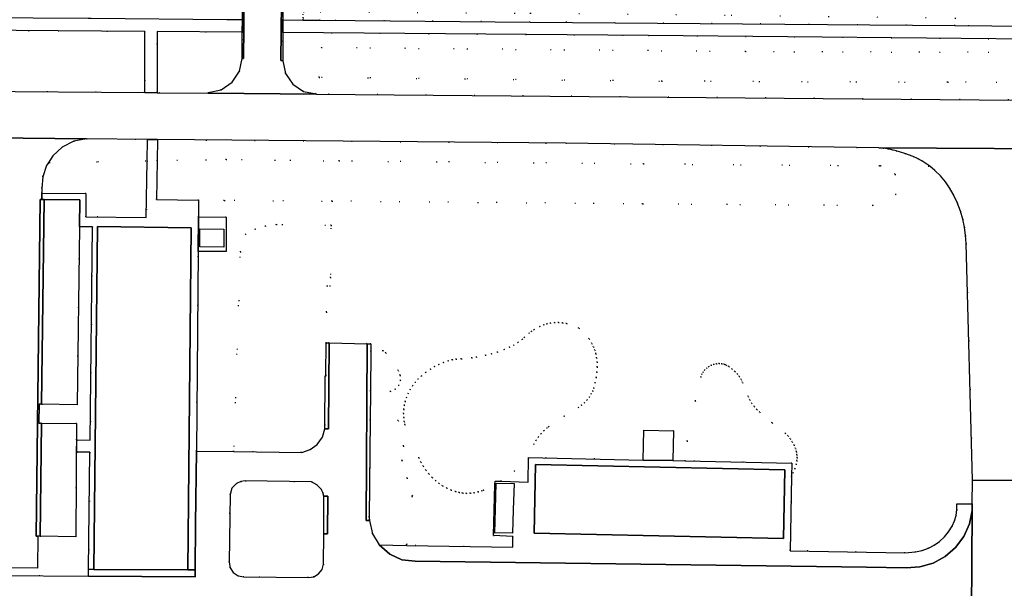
# Model space of a CAD drawing. Header units: metres. Extents: x 174791 to 179073, y 406431 to 409043.
# Tile 23 of 256: x 175643 to 175774, y 407369 to 407444. Entities that reach past the tile are written whole.
import ezdxf

# ---------------------------------------------------------------- set-up
doc = ezdxf.new("R2010")
doc.units = ezdxf.units.M
doc.linetypes.add('DOT', pattern=[6.35, 0, -6.35])
for name, color, linetype in [('overigbouwwerk_overkapping', 254, 'Continuous'), ('panden', 254, 'Continuous'), ('terreindeelbegroeid', 254, 'DOT'), ('wegdeel_molgoot', 254, 'Continuous'), ('wegdeel_parkeervlak', 254, 'Continuous'), ('wegdeel_rijbaan', 254, 'Continuous'), ('wegdeel_voetpad', 254, 'Continuous')]:
    doc.layers.add(name, color=color, linetype=linetype)

msp = doc.modelspace()

# ---------------------------------------------------------------- linework, layer by layer
at = {"layer": 'overigbouwwerk_overkapping'}
for points in [[(175670.049, 407414.059, 0), (175666.849, 407414.084, 0), (175666.868, 407416.484, 0), (175670.068, 407416.458, 0)], [(175706.161, 407379.237, 0), (175706.269, 407382.706, 0), (175708.623, 407382.633, 0), (175708.515, 407379.164, 0), (175708.418, 407376.036, 0), (175706.064, 407376.109, 0)]]:
    msp.add_polyline3d(points, close=True, dxfattribs=at)
at = {"layer": 'panden'}
for points in [[(175665.263, 407371.154, 0), (175652.756, 407371.2, 0), (175653.244, 407416.786, 0), (175665.735, 407416.641, 0)], [(175711.28, 407376.043, 0), (175711.477, 407385.164, 0), (175744.617, 407384.448, 0), (175744.459, 407375.326, 0)]]:
    msp.add_polyline3d(points, close=True, dxfattribs=at)
at = {"layer": 'terreindeelbegroeid'}
for points in [[(175680.617, 407444.535, 0), (175680.611, 407444.233, 0), (175677.911, 407444.256, 0), (175678.015, 407453.758, 0)], [(175781.986, 407443.37, 0), (175767.227, 407443.496, 0), (175767.245, 407444.508, 0)], [(175639.294, 407371.426, 0), (175645.28, 407371.371, 0), (175645.315, 407375.64, 0), (175645.643, 407375.632, 0), (175650.398, 407375.552, 0), (175650.489, 407390.601, 0), (175645.82, 407390.658, 0), (175645.487, 407390.665, 0), (175645.527, 407393.174, 0), (175645.838, 407393.171, 0), (175650.564, 407393.09, 0), (175650.862, 407416.753, 0), (175652.579, 407416.739, 0), (175652.288, 407388.398, 0), (175650.519, 407388.427, 0), (175650.489, 407386.801, 0), (175652.259, 407386.788, 0), (175652.079, 407371.255, 0), (175652.069, 407370.345, 0), (175628.003, 407370.512, 0)]]:
    msp.add_polyline3d(points, dxfattribs=at)
for points in [[(175682.858, 407445.321, 0), (175710.732, 407445.148, 0), (175710.787, 407445.148, 0), (175737.495, 407444.888, 0), (175767.245, 407444.508, 0), (175767.227, 407443.496, 0), (175710.761, 407443.976, 0), (175682.879, 407444.214, 0), (175680.611, 407444.233, 0), (175680.617, 407444.535, 0), (175680.619, 407444.935, 0), (175680.622, 407445.335, 0)], [(175659.547, 407442.712, 0), (175659.543, 407434.589, 0), (175636.534, 407434.764, 0), (175631.193, 407442.919, 0), (175648.037, 407442.784, 0)], [(175672.497, 407442.63, 0), (175672.486, 407441.656, 0), (175672.478, 407439.138, 0), (175672.129, 407437.429, 0), (175671.168, 407435.973, 0), (175669.709, 407434.969, 0), (175667.978, 407434.591, 0), (175667.977, 407434.517, 0), (175661.173, 407434.575, 0), (175661.177, 407442.701, 0)], [(175781.942, 407441.66, 0), (175781.898, 407439.915, 0), (175739.379, 407440.043, 0), (175683.016, 407440.584, 0), (175682.712, 407436.616, 0), (175728.276, 407436.119, 0), (175766.266, 407435.97, 0), (175781.63, 407436.042, 0), (175780.817, 407433.559, 0), (175682.349, 407434.395, 0), (175682.349, 407434.433, 0), (175680.659, 407434.761, 0), (175679.223, 407435.71, 0), (175678.258, 407437.137, 0), (175677.913, 407438.824, 0), (175677.88, 407441.371, 0), (175677.893, 407442.576, 0), (175726.489, 407442.194, 0)], [(175781.898, 407439.915, 0), (175781.815, 407436.607, 0), (175781.63, 407436.042, 0), (175766.266, 407435.97, 0), (175728.276, 407436.119, 0), (175682.712, 407436.616, 0), (175683.016, 407440.584, 0), (175739.379, 407440.043, 0)], [(175659.893, 407428.365, 0), (175659.856, 407425.547, 0), (175646.694, 407425.234, 0), (175647.317, 407426.188, 0), (175648.588, 407427.349, 0), (175650.124, 407428.126, 0), (175651.812, 407428.462, 0)], [(175757.109, 407427.265, 0), (175757.693, 407427.205, 0), (175758.273, 407427.116, 0), (175758.848, 407426.999, 0), (175759.417, 407426.853, 0), (175760.549, 407426.504, 0), (175761.662, 407426.1, 0), (175762.263, 407425.833, 0), (175762.838, 407425.515, 0), (175763.37, 407425.17, 0), (175763.883, 407424.799, 0), (175757.202, 407424.854, 0), (175725.836, 407425.113, 0), (175685.391, 407425.519, 0), (175670.357, 407425.685, 0), (175661.189, 407425.533, 0), (175661.232, 407428.349, 0), (175715.492, 407427.869, 0)], [(175645.855, 407421.217, 0), (175645.852, 407421.873, 0), (175645.98, 407423.418, 0), (175646.478, 407424.885, 0), (175646.694, 407425.234, 0), (175659.856, 407425.547, 0), (175659.755, 407417.979, 0), (175651.703, 407418.082, 0), (175651.727, 407421.178, 0)], [(175757.202, 407424.854, 0), (175759.28, 407423.742, 0), (175759.358, 407421.053, 0), (175756.326, 407419.6, 0), (175725.715, 407419.821, 0), (175684.438, 407420.171, 0), (175670.119, 407420.268, 0), (175666.698, 407420.285, 0), (175661.11, 407420.381, 0), (175661.189, 407425.533, 0), (175670.357, 407425.685, 0), (175685.391, 407425.519, 0), (175725.836, 407425.113, 0)], [(175763.883, 407424.799, 0), (175764.572, 407424.231, 0), (175765.302, 407423.52, 0), (175765.963, 407422.743, 0), (175766.525, 407421.94, 0), (175767.01, 407421.089, 0), (175767.527, 407419.973, 0), (175767.96, 407418.822, 0), (175768.268, 407417.771, 0), (175768.497, 407416.7, 0), (175768.646, 407415.615, 0), (175768.713, 407414.521, 0), (175769.567, 407383.085, 0), (175769.536, 407379.93, 0), (175767.494, 407379.947, 0), (175767.486, 407379.173, 0), (175767.374, 407378.408, 0), (175767.159, 407377.665, 0), (175766.846, 407376.958, 0), (175766.392, 407376.222, 0), (175765.842, 407375.554, 0), (175765.196, 407374.955, 0), (175764.477, 407374.447, 0), (175763.691, 407374.036, 0), (175762.858, 407373.732, 0), (175761.992, 407373.542, 0), (175760.566, 407373.439, 0), (175745.328, 407373.716, 0), (175745.506, 407383.58, 0), (175745.738, 407384.057, 0), (175745.954, 407384.618, 0), (175746.131, 407385.217, 0), (175746.227, 407385.685, 0), (175746.254, 407386.073, 0), (175746.23, 407386.47, 0), (175746.16, 407386.867, 0), (175746.032, 407387.288, 0), (175745.842, 407387.752, 0), (175745.611, 407388.195, 0), (175745.345, 407388.597, 0), (175745.039, 407388.97, 0), (175744.696, 407389.309, 0), (175742.939, 407390.7, 0), (175741.278, 407392.113, 0), (175740.893, 407392.473, 0), (175740.543, 407392.867, 0), (175740.232, 407393.292, 0), (175739.963, 407393.745, 0), (175739.736, 407394.221, 0), (175739.013, 407396.059, 0), (175738.81, 407396.467, 0), (175738.567, 407396.853, 0), (175738.288, 407397.212, 0), (175737.973, 407397.542, 0), (175737.588, 407397.874, 0), (175737.169, 407398.176, 0), (175736.82, 407398.383, 0), (175736.545, 407398.491, 0), (175736.249, 407398.557, 0), (175735.894, 407398.582, 0), (175735.538, 407398.557, 0), (175735.185, 407398.48, 0), (175734.839, 407398.353, 0), (175734.515, 407398.18, 0), (175734.23, 407397.974, 0), (175733.979, 407397.733, 0), (175733.763, 407397.459, 0), (175733.587, 407397.159, 0), (175733.453, 407396.837, 0), (175732.741, 407393.602, 0), (175731.646, 407388.298, 0), (175731.381, 407385.65, 0), (175729.752, 407385.684, 0), (175729.834, 407389.643, 0), (175725.875, 407389.726, 0), (175725.793, 407385.766, 0), (175710.566, 407386.083, 0), (175710.495, 407382.83, 0), (175706.944, 407382.941, 0), (175708.678, 407384.292, 0), (175711.274, 407387.868, 0), (175711.541, 407388.356, 0), (175711.849, 407388.819, 0), (175712.197, 407389.254, 0), (175712.582, 407389.655, 0), (175713.001, 407390.022, 0), (175713.222, 407390.191, 0), (175715.296, 407391.606, 0), (175717.177, 407392.755, 0), (175717.592, 407393.046, 0), (175717.976, 407393.376, 0), (175718.327, 407393.741, 0), (175718.64, 407394.139, 0), (175718.896, 407394.539, 0), (175719.083, 407394.917, 0), (175719.225, 407395.313, 0), (175719.412, 407396.025, 0), (175719.552, 407396.748, 0), (175719.641, 407397.446, 0), (175719.678, 407398.128, 0), (175719.667, 407398.765, 0), (175719.607, 407399.351, 0), (175719.507, 407399.893, 0), (175719.373, 407400.36, 0), (175719.196, 407400.813, 0), (175718.977, 407401.247, 0), (175718.599, 407401.884, 0), (175717.241, 407403.3, 0), (175715.594, 407403.888, 0), (175715.071, 407403.984, 0), (175714.542, 407404.029, 0), (175714.011, 407404.024, 0), (175713.482, 407403.968, 0), (175713.002, 407403.87, 0), (175712.6, 407403.74, 0), (175712.07, 407403.495, 0), (175711.318, 407403.093, 0), (175710.951, 407402.876, 0), (175710.62, 407402.627, 0), (175710.001, 407402.085, 0), (175709.704, 407401.801, 0), (175709.152, 407401.398, 0), (175708.578, 407401.038, 0), (175708.018, 407400.745, 0), (175707.323, 407400.447, 0), (175706.418, 407400.115, 0), (175705.628, 407399.869, 0), (175704.846, 407399.678, 0), (175703.637, 407399.438, 0), (175703.009, 407399.34, 0), (175701.62, 407399.213, 0), (175700.925, 407399.167, 0), (175700.433, 407399.089, 0), (175699.885, 407398.947, 0), (175699.241, 407398.731, 0), (175698.624, 407398.474, 0), (175698.059, 407398.188, 0), (175697.506, 407397.852, 0), (175696.9, 407397.422, 0), (175696.325, 407396.953, 0), (175695.875, 407396.53, 0), (175695.493, 407396.099, 0), (175695.146, 407395.631, 0), (175694.832, 407395.129, 0), (175694.559, 407394.603, 0), (175694.342, 407394.086, 0), (175694.173, 407393.562, 0), (175694.05, 407393.027, 0), (175693.975, 407392.492, 0), (175693.949, 407391.953, 0), (175693.971, 407391.413, 0), (175694.041, 407390.878, 0), (175694.125, 407390.482, 0), (175695.992, 407386.037, 0), (175696.258, 407385.476, 0), (175696.566, 407384.936, 0), (175696.913, 407384.421, 0), (175697.302, 407383.927, 0), (175697.742, 407383.448, 0), (175698.217, 407383.004, 0), (175698.657, 407382.654, 0), (175699.125, 407382.344, 0), (175699.678, 407382.042, 0), (175700.274, 407381.775, 0), (175700.85, 407381.568, 0), (175701.324, 407381.445, 0), (175701.807, 407381.368, 0), (175702.312, 407381.336, 0), (175702.827, 407381.35, 0), (175703.339, 407381.411, 0), (175703.844, 407381.517, 0), (175704.336, 407381.669, 0), (175704.577, 407381.762, 0), (175706.092, 407382.514, 0), (175705.881, 407375.72, 0), (175708.475, 407375.602, 0), (175708.467, 407374.178, 0), (175694.335, 407374.424, 0), (175695.109, 407381.014, 0), (175694.406, 407383.355, 0), (175693.732, 407385.724, 0), (175693.955, 407387.622, 0), (175693.235, 407391.017, 0), (175689.5, 407391.07, 0), (175689.537, 407394.931, 0), (175692.222, 407394.852, 0), (175692.836, 407395.164, 0), (175693.293, 407395.68, 0), (175693.528, 407396.327, 0), (175693.508, 407397.016, 0), (175693.236, 407397.649, 0), (175691.585, 407400.022, 0), (175691.197, 407400.336, 0), (175691.196, 407400.295, 0), (175689.587, 407400.171, 0), (175689.597, 407401.218, 0), (175689.12, 407401.227, 0), (175684.07, 407401.318, 0), (175683.669, 407401.323, 0), (175683.719, 407405.435, 0), (175683.762, 407408.909, 0), (175684.206, 407408.872, 0), (175684.227, 407410.022, 0), (175684.326, 407416.955, 0), (175677.035, 407417.048, 0), (175675.599, 407416.864, 0), (175674.214, 407416.439, 0), (175672.921, 407415.787, 0), (175672.253, 407413.442, 0), (175671.373, 407386.893, 0), (175666.437, 407386.952, 0), (175666.645, 407413.485, 0), (175670.345, 407413.456, 0), (175670.381, 407418.056, 0), (175666.681, 407418.085, 0), (175666.698, 407420.285, 0), (175670.119, 407420.268, 0), (175684.438, 407420.171, 0), (175725.715, 407419.821, 0), (175756.326, 407419.6, 0), (175759.358, 407421.053, 0), (175759.28, 407423.742, 0), (175757.202, 407424.854, 0)], [(175684.227, 407410.022, 0), (175684.206, 407408.872, 0), (175683.762, 407408.909, 0), (175683.719, 407405.435, 0), (175683.669, 407401.323, 0), (175683.617, 407397.087, 0), (175683.65, 407396.96, 0), (175683.536, 407396.953, 0), (175683.49, 407389.906, 0), (175683.152, 407388.79, 0), (175682.48, 407387.838, 0), (175681.532, 407387.142, 0), (175680.411, 407386.785, 0), (175671.373, 407386.893, 0), (175672.253, 407413.442, 0), (175672.921, 407415.787, 0), (175674.214, 407416.439, 0), (175675.599, 407416.864, 0), (175677.035, 407417.048, 0), (175684.326, 407416.955, 0)], [(175717.241, 407403.3, 0), (175718.599, 407401.884, 0), (175718.977, 407401.247, 0), (175719.196, 407400.813, 0), (175719.373, 407400.36, 0), (175719.507, 407399.893, 0), (175719.607, 407399.351, 0), (175719.667, 407398.765, 0), (175719.678, 407398.128, 0), (175719.641, 407397.446, 0), (175719.552, 407396.748, 0), (175719.412, 407396.025, 0), (175719.225, 407395.313, 0), (175719.083, 407394.917, 0), (175718.896, 407394.539, 0), (175718.64, 407394.139, 0), (175718.327, 407393.741, 0), (175717.976, 407393.376, 0), (175717.592, 407393.046, 0), (175717.177, 407392.755, 0), (175715.296, 407391.606, 0), (175713.222, 407390.191, 0), (175713.001, 407390.022, 0), (175712.582, 407389.655, 0), (175712.197, 407389.254, 0), (175711.849, 407388.819, 0), (175711.541, 407388.356, 0), (175711.274, 407387.868, 0), (175708.678, 407384.292, 0), (175706.944, 407382.941, 0), (175706.106, 407382.967, 0), (175706.092, 407382.514, 0), (175704.577, 407381.762, 0), (175704.336, 407381.669, 0), (175703.844, 407381.517, 0), (175703.339, 407381.411, 0), (175702.827, 407381.35, 0), (175702.312, 407381.336, 0), (175701.807, 407381.368, 0), (175701.324, 407381.445, 0), (175700.85, 407381.568, 0), (175700.274, 407381.775, 0), (175699.678, 407382.042, 0), (175699.125, 407382.344, 0), (175698.657, 407382.654, 0), (175698.217, 407383.004, 0), (175697.742, 407383.448, 0), (175697.302, 407383.927, 0), (175696.913, 407384.421, 0), (175696.566, 407384.936, 0), (175696.258, 407385.476, 0), (175695.992, 407386.037, 0), (175694.125, 407390.482, 0), (175694.041, 407390.878, 0), (175693.971, 407391.413, 0), (175693.949, 407391.953, 0), (175693.975, 407392.492, 0), (175694.05, 407393.027, 0), (175694.173, 407393.562, 0), (175694.342, 407394.086, 0), (175694.559, 407394.603, 0), (175694.832, 407395.129, 0), (175695.146, 407395.631, 0), (175695.493, 407396.099, 0), (175695.875, 407396.53, 0), (175696.325, 407396.953, 0), (175696.9, 407397.422, 0), (175697.506, 407397.852, 0), (175698.059, 407398.188, 0), (175698.624, 407398.474, 0), (175699.241, 407398.731, 0), (175699.885, 407398.947, 0), (175700.433, 407399.089, 0), (175700.925, 407399.167, 0), (175701.62, 407399.213, 0), (175703.009, 407399.34, 0), (175703.637, 407399.438, 0), (175704.846, 407399.678, 0), (175705.628, 407399.869, 0), (175706.418, 407400.115, 0), (175707.323, 407400.447, 0), (175708.018, 407400.745, 0), (175708.578, 407401.038, 0), (175709.152, 407401.398, 0), (175709.704, 407401.801, 0), (175710.001, 407402.085, 0), (175710.62, 407402.627, 0), (175710.951, 407402.876, 0), (175711.318, 407403.093, 0), (175712.07, 407403.495, 0), (175712.6, 407403.74, 0), (175713.002, 407403.87, 0), (175713.482, 407403.968, 0), (175714.011, 407404.024, 0), (175714.542, 407404.029, 0), (175715.071, 407403.984, 0), (175715.594, 407403.888, 0)], [(175689.537, 407394.931, 0), (175689.587, 407400.171, 0), (175691.196, 407400.295, 0), (175691.197, 407400.336, 0), (175691.585, 407400.022, 0), (175693.236, 407397.649, 0), (175693.508, 407397.016, 0), (175693.528, 407396.327, 0), (175693.293, 407395.68, 0), (175692.836, 407395.164, 0), (175692.222, 407394.852, 0)], [(175745.506, 407383.58, 0), (175745.538, 407385.356, 0), (175731.381, 407385.65, 0), (175731.646, 407388.298, 0), (175732.741, 407393.602, 0), (175733.453, 407396.837, 0), (175733.587, 407397.159, 0), (175733.763, 407397.459, 0), (175733.979, 407397.733, 0), (175734.23, 407397.974, 0), (175734.515, 407398.18, 0), (175734.839, 407398.353, 0), (175735.185, 407398.48, 0), (175735.538, 407398.557, 0), (175735.894, 407398.582, 0), (175736.249, 407398.557, 0), (175736.545, 407398.491, 0), (175736.82, 407398.383, 0), (175737.169, 407398.176, 0), (175737.588, 407397.874, 0), (175737.973, 407397.542, 0), (175738.288, 407397.212, 0), (175738.567, 407396.853, 0), (175738.81, 407396.467, 0), (175739.013, 407396.059, 0), (175739.736, 407394.221, 0), (175739.963, 407393.745, 0), (175740.232, 407393.292, 0), (175740.543, 407392.867, 0), (175740.893, 407392.473, 0), (175741.278, 407392.113, 0), (175742.939, 407390.7, 0), (175744.696, 407389.309, 0), (175745.039, 407388.97, 0), (175745.345, 407388.597, 0), (175745.611, 407388.195, 0), (175745.842, 407387.752, 0), (175746.032, 407387.288, 0), (175746.16, 407386.867, 0), (175746.23, 407386.47, 0), (175746.254, 407386.073, 0), (175746.227, 407385.685, 0), (175746.131, 407385.217, 0), (175745.954, 407384.618, 0), (175745.738, 407384.057, 0)], [(175695.109, 407381.014, 0), (175694.335, 407374.424, 0), (175690.715, 407374.486, 0), (175689.82, 407375.962, 0), (175689.395, 407377.744, 0), (175689.377, 407378.189, 0), (175689.5, 407391.07, 0), (175693.235, 407391.017, 0), (175693.955, 407387.622, 0), (175693.732, 407385.724, 0), (175694.406, 407383.355, 0)], [(175683.367, 407380.965, 0), (175683.336, 407375.949, 0), (175683.312, 407371.934, 0), (175683.112, 407371.217, 0), (175682.659, 407370.626, 0), (175682.023, 407370.249, 0), (175681.292, 407370.136, 0), (175672.717, 407370.22, 0), (175671.956, 407370.362, 0), (175671.315, 407370.797, 0), (175670.907, 407371.436, 0), (175670.782, 407372.183, 0), (175670.883, 407381.163, 0), (175671.135, 407382.012, 0), (175671.738, 407382.66, 0), (175672.296, 407382.917, 0), (175672.906, 407382.987, 0), (175681.688, 407382.865, 0), (175682.419, 407382.483, 0), (175682.986, 407381.884, 0), (175683.223, 407381.444, 0)]]:
    msp.add_polyline3d(points, close=True, dxfattribs=at)
at = {"layer": 'wegdeel_molgoot'}
msp.add_polyline3d([(175678.015, 407453.758, 0), (175677.911, 407444.256, 0), (175677.893, 407442.576, 0), (175677.88, 407441.371, 0), (175677.913, 407438.824, 0), (175677.624, 407438.841, 0), (175678.341, 407500, 0)], dxfattribs=at)
for points in [[(175672.797, 407451.574, 0), (175672.66, 407439.128, 0), (175672.478, 407439.138, 0), (175672.486, 407441.656, 0), (175672.497, 407442.63, 0), (175672.515, 407444.309, 0), (175672.593, 407451.575, 0)], [(175646.155, 407420.395, 0), (175645.838, 407393.171, 0), (175645.527, 407393.174, 0), (175645.487, 407390.665, 0), (175645.82, 407390.658, 0), (175645.643, 407375.632, 0), (175645.315, 407375.64, 0), (175645.102, 407375.624, 0), (175645.636, 407420.381, 0), (175645.858, 407420.402, 0)]]:
    msp.add_polyline3d(points, close=True, dxfattribs=at)
at = {"layer": 'wegdeel_parkeervlak'}
for points in [[(175650.862, 407416.753, 0), (175650.564, 407393.09, 0), (175645.838, 407393.171, 0), (175646.155, 407420.395, 0), (175650.907, 407420.343, 0)], [(175645.643, 407375.632, 0), (175645.82, 407390.658, 0), (175650.489, 407390.601, 0), (175650.398, 407375.552, 0)]]:
    msp.add_polyline3d(points, close=True, dxfattribs=at)
at = {"layer": 'wegdeel_rijbaan'}
for points in [[(175678.341, 407500, 0), (175677.624, 407438.841, 0), (175677.913, 407438.824, 0), (175678.258, 407437.137, 0), (175679.223, 407435.71, 0), (175680.659, 407434.761, 0), (175682.349, 407434.433, 0), (175682.349, 407434.395, 0), (175667.977, 407434.517, 0), (175667.978, 407434.591, 0), (175669.709, 407434.969, 0), (175671.168, 407435.973, 0), (175672.129, 407437.429, 0), (175672.478, 407439.138, 0), (175672.66, 407439.128, 0), (175672.797, 407451.574, 0)], [(175787.817, 407427.07, 0), (175757.109, 407427.265, 0), (175715.492, 407427.869, 0), (175661.232, 407428.349, 0), (175659.893, 407428.365, 0), (175651.812, 407428.462, 0), (175634.944, 407428.637, 0), (175628.293, 407428.672, 0), (175626.725, 407428.685, 0), (175602.722, 407428.878, 0), (175579.957, 407429.03, 0), (175579.6, 407435.417, 0), (175582.756, 407435.387, 0), (175586.145, 407435.207, 0), (175595.344, 407435.178, 0), (175597.495, 407435.156, 0), (175613.772, 407434.992, 0), (175621.515, 407434.914, 0), (175636.534, 407434.764, 0), (175659.543, 407434.589, 0), (175661.173, 407434.575, 0), (175667.977, 407434.517, 0), (175682.349, 407434.395, 0), (175780.817, 407433.559, 0)], [(175634.944, 407428.637, 0), (175651.812, 407428.462, 0), (175650.124, 407428.126, 0), (175648.588, 407427.349, 0), (175647.317, 407426.188, 0), (175646.694, 407425.234, 0), (175646.478, 407424.885, 0), (175645.98, 407423.418, 0), (175645.852, 407421.873, 0), (175645.855, 407421.217, 0), (175645.858, 407420.402, 0), (175645.636, 407420.381, 0), (175645.102, 407375.624, 0), (175645.315, 407375.64, 0), (175645.28, 407371.371, 0), (175639.294, 407371.426, 0)], [(175775.758, 407383.041, 0), (175769.567, 407383.085, 0), (175768.713, 407414.521, 0), (175768.646, 407415.615, 0), (175768.497, 407416.7, 0), (175768.268, 407417.771, 0), (175767.96, 407418.822, 0), (175767.527, 407419.973, 0), (175767.01, 407421.089, 0), (175766.525, 407421.94, 0), (175765.963, 407422.743, 0), (175765.302, 407423.52, 0), (175764.572, 407424.231, 0), (175763.883, 407424.799, 0), (175763.37, 407425.17, 0), (175762.838, 407425.515, 0), (175762.263, 407425.833, 0), (175761.662, 407426.1, 0), (175760.549, 407426.504, 0), (175759.417, 407426.853, 0), (175758.848, 407426.999, 0), (175758.273, 407427.116, 0), (175757.693, 407427.205, 0), (175757.109, 407427.265, 0), (175787.817, 407427.07, 0)], [(175628.003, 407370.512, 0), (175652.069, 407370.345, 0), (175666.225, 407370.247, 0), (175666.228, 407371.151, 0), (175666.309, 407377.288, 0), (175666.437, 407386.952, 0), (175671.373, 407386.893, 0), (175680.411, 407386.785, 0), (175681.532, 407387.142, 0), (175682.48, 407387.838, 0), (175683.152, 407388.79, 0), (175683.49, 407389.906, 0), (175683.961, 407389.917, 0), (175684.07, 407401.318, 0), (175689.12, 407401.227, 0), (175688.995, 407377.727, 0), (175689.395, 407377.744, 0), (175689.82, 407375.962, 0), (175690.715, 407374.486, 0), (175692.1, 407373.23, 0), (175693.715, 407372.511, 0), (175695.471, 407372.301, 0), (175755.49, 407371.534, 0), (175760.758, 407371.455, 0), (175762.581, 407371.57, 0), (175764.336, 407372.074, 0), (175765.941, 407372.945, 0), (175767.32, 407374.142, 0), (175768.41, 407375.607, 0), (175769.158, 407377.273, 0), (175769.53, 407379.061, 0), (175769.387, 407358.742, 0)], [(175773.801, 407148.848, 0), (175767.695, 407148.889, 0), (175768.132, 407211.722, 0), (175768.244, 407224.945, 0), (175768.426, 407246.668, 0), (175768.453, 407249.824, 0), (175768.454, 407250, 0), (175768.823, 407289.227, 0), (175768.86, 407295.029, 0), (175769.051, 407316.626, 0), (175769.171, 407332.289, 0), (175769.171, 407332.439, 0), (175769.172, 407332.589, 0), (175769.173, 407332.739, 0), (175769.228, 407337.969, 0), (175769.378, 407357.496, 0), (175769.387, 407358.742, 0), (175769.53, 407379.061, 0), (175769.536, 407379.93, 0), (175769.567, 407383.085, 0), (175775.758, 407383.041, 0)]]:
    msp.add_polyline3d(points, dxfattribs=at)
for points in [[(175684.07, 407401.318, 0), (175683.961, 407389.917, 0), (175683.49, 407389.906, 0), (175683.536, 407396.953, 0), (175683.65, 407396.96, 0), (175683.617, 407397.087, 0), (175683.669, 407401.323, 0)], [(175689.587, 407400.171, 0), (175689.537, 407394.931, 0), (175689.5, 407391.07, 0), (175689.377, 407378.189, 0), (175689.395, 407377.744, 0), (175688.995, 407377.727, 0), (175689.12, 407401.227, 0), (175689.597, 407401.218, 0)], [(175672.717, 407370.22, 0), (175681.292, 407370.136, 0), (175682.023, 407370.249, 0), (175682.659, 407370.626, 0), (175683.112, 407371.217, 0), (175683.312, 407371.934, 0), (175683.336, 407375.949, 0), (175683.816, 407375.972, 0), (175683.86, 407380.981, 0), (175683.367, 407380.965, 0), (175683.223, 407381.444, 0), (175682.986, 407381.884, 0), (175682.419, 407382.483, 0), (175681.688, 407382.865, 0), (175672.906, 407382.987, 0), (175672.296, 407382.917, 0), (175671.738, 407382.66, 0), (175671.135, 407382.012, 0), (175670.883, 407381.163, 0), (175670.782, 407372.183, 0), (175670.907, 407371.436, 0), (175671.315, 407370.797, 0), (175671.956, 407370.362, 0)], [(175683.816, 407375.972, 0), (175683.336, 407375.949, 0), (175683.367, 407380.965, 0), (175683.86, 407380.981, 0)]]:
    msp.add_polyline3d(points, close=True, dxfattribs=at)
at = {"layer": 'wegdeel_voetpad'}
for points in [[(175652.003, 407444.467, 0), (175652.435, 407444.464, 0), (175670.47, 407444.325, 0), (175672.515, 407444.309, 0), (175672.497, 407442.63, 0), (175661.177, 407442.701, 0), (175661.173, 407434.575, 0), (175659.543, 407434.589, 0), (175659.547, 407442.712, 0), (175648.037, 407442.784, 0), (175631.193, 407442.919, 0), (175630.069, 407444.636, 0)], [(175680.611, 407444.233, 0), (175682.879, 407444.214, 0), (175710.761, 407443.976, 0), (175767.227, 407443.496, 0), (175781.986, 407443.37, 0), (175781.942, 407441.66, 0), (175726.489, 407442.194, 0), (175677.893, 407442.576, 0), (175677.911, 407444.256, 0)], [(175661.232, 407428.349, 0), (175661.189, 407425.533, 0), (175661.11, 407420.381, 0), (175666.698, 407420.285, 0), (175666.681, 407418.085, 0), (175666.645, 407413.485, 0), (175666.437, 407386.952, 0), (175666.309, 407377.288, 0), (175666.228, 407371.151, 0), (175665.263, 407371.154, 0), (175665.735, 407416.641, 0), (175653.244, 407416.786, 0), (175652.756, 407371.2, 0), (175652.079, 407371.255, 0), (175652.259, 407386.788, 0), (175650.489, 407386.801, 0), (175650.519, 407388.427, 0), (175652.288, 407388.398, 0), (175652.579, 407416.739, 0), (175650.862, 407416.753, 0), (175650.907, 407420.343, 0), (175646.155, 407420.395, 0), (175645.858, 407420.402, 0), (175645.855, 407421.217, 0), (175651.727, 407421.178, 0), (175651.703, 407418.082, 0), (175659.755, 407417.979, 0), (175659.856, 407425.547, 0), (175659.893, 407428.365, 0)], [(175670.381, 407418.056, 0), (175670.345, 407413.456, 0), (175666.645, 407413.485, 0), (175666.681, 407418.085, 0)], [(175729.752, 407385.684, 0), (175725.793, 407385.766, 0), (175725.875, 407389.726, 0), (175729.834, 407389.643, 0)], [(175745.538, 407385.356, 0), (175745.506, 407383.58, 0), (175745.328, 407373.716, 0), (175760.566, 407373.439, 0), (175761.992, 407373.542, 0), (175762.858, 407373.732, 0), (175763.691, 407374.036, 0), (175764.477, 407374.447, 0), (175765.196, 407374.955, 0), (175765.842, 407375.554, 0), (175766.392, 407376.222, 0), (175766.846, 407376.958, 0), (175767.159, 407377.665, 0), (175767.374, 407378.408, 0), (175767.486, 407379.173, 0), (175767.494, 407379.947, 0), (175769.536, 407379.93, 0), (175769.53, 407379.061, 0), (175769.158, 407377.273, 0), (175768.41, 407375.607, 0), (175767.32, 407374.142, 0), (175765.941, 407372.945, 0), (175764.336, 407372.074, 0), (175762.581, 407371.57, 0), (175760.758, 407371.455, 0), (175755.49, 407371.534, 0), (175695.471, 407372.301, 0), (175693.715, 407372.511, 0), (175692.1, 407373.23, 0), (175690.715, 407374.486, 0), (175694.335, 407374.424, 0), (175708.467, 407374.178, 0), (175708.475, 407375.602, 0), (175705.881, 407375.72, 0), (175706.092, 407382.514, 0), (175706.106, 407382.967, 0), (175706.944, 407382.941, 0), (175710.495, 407382.83, 0), (175710.566, 407386.083, 0), (175725.793, 407385.766, 0), (175729.752, 407385.684, 0), (175731.381, 407385.65, 0)], [(175711.477, 407385.164, 0), (175711.28, 407376.043, 0), (175744.459, 407375.326, 0), (175744.617, 407384.448, 0)], [(175652.756, 407371.2, 0), (175665.263, 407371.154, 0), (175666.228, 407371.151, 0), (175666.225, 407370.247, 0), (175652.069, 407370.345, 0), (175652.079, 407371.255, 0)]]:
    msp.add_polyline3d(points, close=True, dxfattribs=at)

doc.saveas('drawing.dxf')
